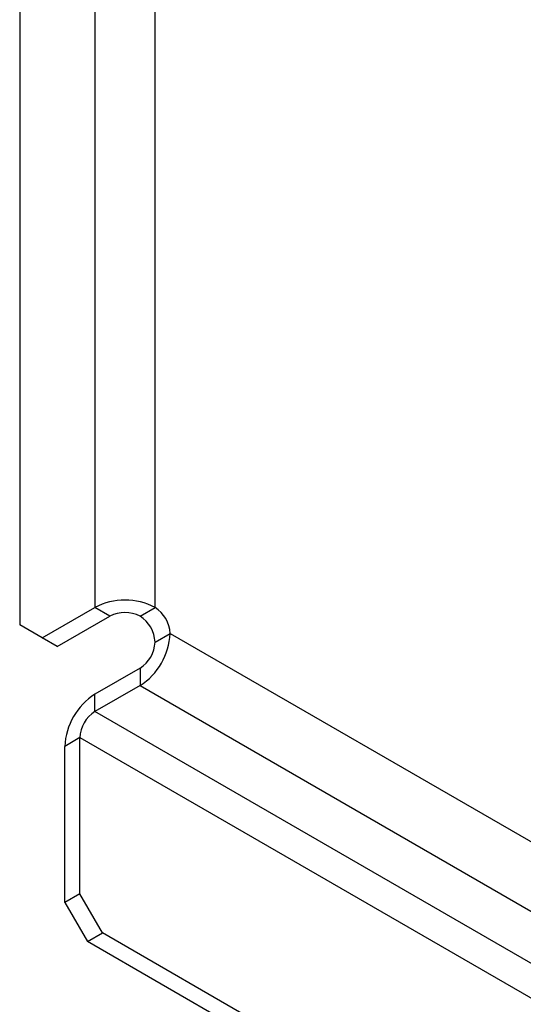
# Model space of a CAD drawing. Header units: millimetres. Extents: x 5 to 414, y 6 to 290.
# Tile 68 of 107: x 329 to 336, y 176 to 189. Entities that reach past the tile are written whole.
import ezdxf

# ---------------------------------------------------------------- set-up
doc = ezdxf.new("R2010")
doc.units = ezdxf.units.MM

msp = doc.modelspace()

# ---------------------------------------------------------------- linework, layer by layer
at = {"color": 7, "linetype": 'Continuous', "lineweight": 25}
for p, q in [((330.2879, 221.8218), (330.2879, 181.3448)), ((329.2778, 220.8888), (329.2778, 181.1115)), ((331.096, 181.3448), (331.096, 193.0679)), ((329.5808, 180.9365), (330.2879, 181.3448)), ((330.49, 181.2281), (330.2879, 181.3448)), ((330.894, 181.2281), (331.096, 181.3448)), ((329.7829, 180.8199), (330.49, 181.2281)), ((329.5808, 180.9365), (329.2778, 181.1115)), ((331.096, 180.8782), (331.2981, 180.9948)), ((331.2981, 180.9948), (387.6646, 148.4551)), ((329.7829, 180.8199), (329.5808, 180.9365)), ((330.894, 180.5283), (330.2879, 180.1784)), ((330.894, 180.5283), (330.894, 180.295)), ((330.894, 180.295), (330.2879, 179.9451)), ((330.894, 180.295), (387.2605, 147.7553)), ((330.2879, 179.9451), (330.2879, 180.1784)), ((386.6544, 147.4054), (330.2879, 179.9451)), ((330.0859, 179.5952), (329.8839, 179.4785)), ((330.0859, 177.4955), (330.0859, 179.5952)), ((330.0859, 179.5952), (386.4524, 147.0555)), ((329.8839, 177.3788), (329.8839, 179.4785)), ((330.0859, 177.4955), (329.8839, 177.3788)), ((330.3889, 176.9706), (330.0859, 177.4955)), ((329.8839, 177.3788), (330.1869, 176.854)), ((330.1869, 176.854), (330.3889, 176.9706)), ((337.2075, 173.0343), (330.3889, 176.9706)), ((337.0054, 172.9177), (330.1869, 176.854))]:
    msp.add_line(p, q, dxfattribs=at)
for centre, radius, start, end in [((330.692, 180.5649), 0.8783, 62.60967, 117.39033), ((330.692, 180.8382), 0.4391, 62.60967, 117.39033), ((330.8594, 180.9749), 0.4391, 2.60548, 57.39452), ((330.6574, 180.8582), 0.4391, 2.60548, 57.39452), ((330.4208, 181.0347), 0.8782, 302.60548, 357.39452), ((330.6574, 180.8982), 0.4391, 302.60548, 357.39452), ((330.7611, 179.4386), 0.8782, 122.60548, 177.39452), ((330.5245, 179.5752), 0.4391, 122.60548, 177.39452)]:
    msp.add_arc(centre, radius, start, end, dxfattribs=at)

doc.saveas('drawing.dxf')
